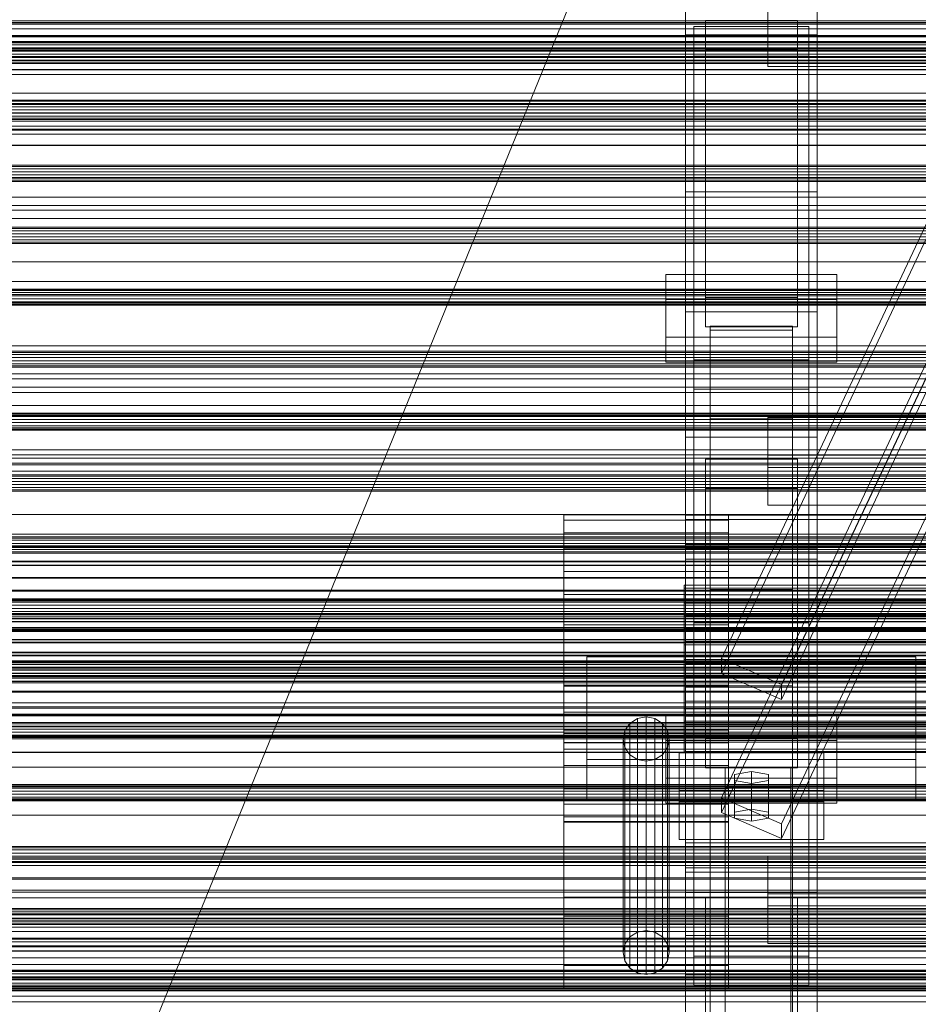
# Model space of a CAD drawing. Header units: millimetres. Extents: x -2233 to 65662, y -50530 to 6847.
# Tile 242 of 256: x -652 to -379, y -33182 to -32883. Entities that reach past the tile are written whole.
import ezdxf

# ---------------------------------------------------------------- set-up
doc = ezdxf.new("R2010")
doc.units = ezdxf.units.MM
for name, color, linetype, lineweight in [('frontal_C01', 7, 'Continuous', 0), ('frontal_C02', 7, 'Continuous', 0), ('frontal_C03', 7, 'Continuous', 0), ('frontal_C03-dry', 7, 'Continuous', 0), ('frontal_dosificador', 7, 'Continuous', 0), ('frontal_secador', 7, 'Continuous', 0)]:
    doc.layers.add(name, color=color, linetype=linetype, lineweight=lineweight)

msp = doc.modelspace()

# ---------------------------------------------------------------- linework, layer by layer
at = {"layer": 'frontal_C01'}
for p, q in [((-439.114, -33076.949), (-299.114, -32779.554)), ((-439.114, -33081.465), (-299.114, -32784.07)), ((-280.886, -32787.451), (-420.886, -33084.846)), ((-420.886, -33089.362), (-280.886, -32791.967)), ((-439.114, -33119.287), (-299.114, -32821.892)), ((-439.114, -33123.803), (-299.114, -32826.408)), ((-280.886, -32829.789), (-420.886, -33127.184)), ((-420.886, -33131.7), (-280.886, -32834.305)), ((-487, -33038.737), (-487, -33033.267)), ((-487, -33033.267), (-487, -33034.911)), ((-437, -33033.267), (-487, -33033.267)), ((-437, -33034.911), (-437, -33033.267)), ((-437, -33033.267), (-437, -33038.737)), ((-487, -33034.911), (-487, -33043.42)), ((-437, -33034.911), (-487, -33034.911)), ((-437, -33043.42), (-437, -33034.911)), ((-487, -33050.489), (-487, -33038.737)), ((-437, -33038.737), (-487, -33038.737)), ((-437, -33038.737), (-437, -33050.489)), ((-487, -33043.42), (-487, -33057.498)), ((-437, -33043.42), (-487, -33043.42)), ((-410, -33043.584), (-450, -33043.584)), ((-450, -33043.584), (-450, -33081.958)), ((-450, -33194.59), (-450, -33043.584)), ((-437, -33057.498), (-437, -33043.42)), ((-410, -33081.958), (-410, -33043.584)), ((-410, -33043.584), (-410, -33194.59)), ((-487, -33066.734), (-487, -33050.489)), ((-437, -33050.489), (-487, -33050.489)), ((-437, -33050.489), (-437, -33066.734)), ((-450.5, -33057.613), (-450.5, -33054.645)), ((-450.5, -33054.645), (-450.5, -33055.537)), ((-342.5, -33054.645), (-450.5, -33054.645)), ((-487, -33057.498), (-487, -33075.001)), ((-437, -33057.498), (-487, -33057.498)), ((-450.5, -33055.537), (-450.5, -33060.153)), ((-342.5, -33055.537), (-450.5, -33055.537)), ((-450.5, -33063.989), (-450.5, -33057.613)), ((-342.5, -33057.613), (-450.5, -33057.613)), ((-437, -33075.001), (-437, -33057.498)), ((-450.5, -33060.153), (-450.5, -33067.791)), ((-342.5, -33060.153), (-450.5, -33060.153)), ((-450.5, -33072.803), (-450.5, -33063.989)), ((-342.5, -33063.989), (-450.5, -33063.989)), ((-487, -33084.999), (-487, -33066.734)), ((-487, -33066.734), (-437, -33066.734)), ((-437, -33066.734), (-437, -33084.999)), ((-450.5, -33067.791), (-450.5, -33077.288)), ((-342.5, -33067.791), (-450.5, -33067.791)), ((-450.5, -33082.712), (-450.5, -33072.803)), ((-450.5, -33072.803), (-342.5, -33072.803)), ((-487, -33075.001), (-487, -33093.266)), ((-437, -33075.001), (-487, -33075.001)), ((-437, -33093.266), (-437, -33075.001)), ((-450.5, -33077.288), (-450.5, -33087.197)), ((-342.5, -33077.288), (-450.5, -33077.288)), ((-420.886, -33084.846), (-439.114, -33076.949)), ((-439.114, -33076.949), (-439.114, -33081.465)), ((-450, -33081.958), (-410, -33081.958)), ((-450, -33232.964), (-450, -33081.958)), ((-439.114, -33081.465), (-420.886, -33089.362)), ((-410, -33232.964), (-410, -33081.958)), ((-487, -33102.502), (-487, -33084.999)), ((-437, -33084.999), (-487, -33084.999)), ((-450.5, -33092.209), (-450.5, -33082.712)), ((-342.5, -33082.712), (-450.5, -33082.712)), ((-437, -33084.999), (-437, -33102.502)), ((-420.886, -33089.362), (-420.886, -33084.846)), ((-487, -33155.915), (-487, -33085.352)), ((-487, -33085.352), (-437, -33085.352)), ((-487, -33099.742), (-487, -33085.352)), ((-450.5, -33087.197), (-450.5, -33096.011)), ((-342.5, -33087.197), (-450.5, -33087.197)), ((-437, -33085.352), (-437, -33155.915)), ((-437, -33085.352), (-437, -33099.742)), ((-487, -33093.266), (-487, -33109.511)), ((-437, -33093.266), (-487, -33093.266)), ((-450.5, -33099.847), (-450.5, -33092.209)), ((-342.5, -33092.209), (-450.5, -33092.209)), ((-437, -33109.511), (-437, -33093.266)), ((-466.95, -33096.69), (-468.467, -33098.868)), ((-464.679, -33095.234), (-466.95, -33096.69)), ((-466.95, -33161.608), (-466.95, -33096.69)), ((-462, -33094.723), (-464.679, -33095.234)), ((-464.679, -33160.153), (-464.679, -33095.234)), ((-459.321, -33095.234), (-462, -33094.723)), ((-462, -33159.641), (-462, -33094.723)), ((-457.05, -33096.69), (-459.321, -33095.234)), ((-459.321, -33160.153), (-459.321, -33095.234)), ((-455.533, -33098.868), (-457.05, -33096.69)), ((-457.05, -33161.608), (-457.05, -33096.69)), ((-450.5, -33096.011), (-450.5, -33102.387)), ((-342.5, -33096.011), (-450.5, -33096.011)), ((-487, -33149.532), (-487, -33098.727)), ((-487, -33098.727), (-437, -33098.727)), ((-487, -33104.483), (-487, -33098.727)), ((-437, -33099.742), (-487, -33099.742)), ((-487, -33099.742), (-487, -33170.305)), ((-468.467, -33098.868), (-469, -33101.438)), ((-468.467, -33163.787), (-468.467, -33098.868)), ((-455, -33101.438), (-455.533, -33098.868)), ((-455.533, -33163.787), (-455.533, -33098.868)), ((-450.5, -33104.463), (-450.5, -33099.847)), ((-342.5, -33099.847), (-450.5, -33099.847)), ((-437, -33098.727), (-437, -33149.532)), ((-437, -33098.727), (-437, -33104.483)), ((-437, -33170.305), (-437, -33099.742)), ((-487, -33116.58), (-487, -33102.502)), ((-437, -33102.502), (-487, -33102.502)), ((-487, -33153.37), (-487, -33102.564)), ((-487, -33102.564), (-437, -33102.564)), ((-487, -33126.548), (-487, -33102.564)), ((-469, -33101.438), (-468.467, -33104.008)), ((-469, -33166.357), (-469, -33101.438)), ((-455.533, -33104.008), (-455, -33101.438)), ((-455, -33101.438), (-455, -33166.357)), ((-450.5, -33102.387), (-450.5, -33105.355)), ((-342.5, -33102.387), (-450.5, -33102.387)), ((-437, -33102.502), (-437, -33116.58)), ((-437, -33102.564), (-437, -33153.37)), ((-437, -33102.564), (-437, -33126.548)), ((-437, -33104.483), (-487, -33104.483)), ((-487, -33104.483), (-487, -33155.289)), ((-468.467, -33104.008), (-466.95, -33106.187)), ((-468.467, -33168.927), (-468.467, -33104.008)), ((-466.95, -33106.187), (-464.679, -33107.643)), ((-466.95, -33171.105), (-466.95, -33106.187)), ((-459.321, -33107.643), (-457.05, -33106.187)), ((-457.05, -33106.187), (-455.533, -33104.008)), ((-457.05, -33171.105), (-457.05, -33106.187)), ((-455.533, -33168.927), (-455.533, -33104.008)), ((-450.5, -33105.355), (-450.5, -33104.463)), ((-342.5, -33104.463), (-450.5, -33104.463)), ((-342.5, -33105.355), (-450.5, -33105.355)), ((-437, -33155.289), (-437, -33104.483)), ((-464.679, -33107.643), (-462, -33108.154)), ((-464.679, -33172.561), (-464.679, -33107.643)), ((-462, -33108.154), (-459.321, -33107.643)), ((-462, -33173.072), (-462, -33108.154)), ((-459.321, -33172.561), (-459.321, -33107.643)), ((-487, -33109.511), (-487, -33121.263)), ((-437, -33109.511), (-487, -33109.511)), ((-437, -33121.263), (-437, -33109.511)), ((-487, -33125.089), (-487, -33116.58)), ((-437, -33116.58), (-487, -33116.58)), ((-437, -33116.58), (-437, -33125.089)), ((-420.886, -33127.184), (-439.114, -33119.287)), ((-439.114, -33119.287), (-439.114, -33123.803)), ((-487, -33121.263), (-487, -33126.733)), ((-437, -33121.263), (-487, -33121.263)), ((-439.114, -33123.803), (-420.886, -33131.7)), ((-437, -33126.733), (-437, -33121.263)), ((-487, -33126.733), (-487, -33125.089)), ((-437, -33125.089), (-487, -33125.089)), ((-437, -33126.548), (-487, -33126.548)), ((-487, -33126.548), (-487, -33177.353)), ((-437, -33126.733), (-487, -33126.733)), ((-437, -33125.089), (-437, -33126.733)), ((-437, -33177.353), (-437, -33126.548)), ((-420.886, -33131.7), (-420.886, -33127.184)), ((-437, -33149.532), (-487, -33149.532)), ((-487, -33149.532), (-487, -33155.289)), ((-437, -33155.289), (-437, -33149.532)), ((-437, -33153.37), (-487, -33153.37)), ((-487, -33153.37), (-487, -33177.353)), ((-437, -33177.353), (-437, -33153.37)), ((-487, -33155.289), (-437, -33155.289)), ((-437, -33155.915), (-487, -33155.915)), ((-487, -33155.915), (-487, -33170.305)), ((-437, -33170.305), (-437, -33155.915)), ((-464.679, -33160.153), (-462, -33159.641)), ((-462, -33159.641), (-459.321, -33160.153)), ((-468.467, -33163.787), (-466.95, -33161.608)), ((-466.95, -33161.608), (-464.679, -33160.153)), ((-459.321, -33160.153), (-457.05, -33161.608)), ((-457.05, -33161.608), (-455.533, -33163.787)), ((-469, -33166.357), (-468.467, -33163.787)), ((-455.533, -33163.787), (-455, -33166.357)), ((-468.467, -33168.927), (-469, -33166.357)), ((-466.95, -33171.105), (-468.467, -33168.927)), ((-455.533, -33168.927), (-457.05, -33171.105)), ((-455, -33166.357), (-455.533, -33168.927)), ((-487, -33170.305), (-437, -33170.305)), ((-464.679, -33172.561), (-466.95, -33171.105)), ((-457.05, -33171.105), (-459.321, -33172.561)), ((-462, -33173.072), (-464.679, -33172.561)), ((-459.321, -33172.561), (-462, -33173.072)), ((-487, -33177.353), (-437, -33177.353))]:
    msp.add_line(p, q, dxfattribs=at)
at = {"layer": 'frontal_C02'}
for p, q in [((-450, -32908.309), (-450, -32748.851)), ((-410, -32908.309), (-410, -32748.851)), ((-450, -32870.127), (-450, -32908.309)), ((-450, -32971.464), (-450, -32870.127)), ((-425, -32885.412), (-425, -32870.271)), ((-410, -32908.309), (-410, -32870.127)), ((-410, -32870.127), (-410, -32971.464)), ((-444, -32891.857), (-444, -32882.916)), ((-444, -32882.916), (-416, -32882.916)), ((-444, -32967.11), (-444, -32882.916)), ((-425, -32881.725), (-425, -32896.866)), ((-416, -32882.916), (-416, -32891.857)), ((-416, -32882.916), (-416, -32967.11)), ((-410, -32887.261), (-450, -32887.261)), ((-450, -32887.261), (-450, -32934.988)), ((-450, -33046.718), (-450, -32887.261)), ((-447.5, -32893.688), (-447.5, -32884.747)), ((-447.5, -32884.747), (-412.5, -32884.747)), ((-447.5, -33066.111), (-447.5, -32884.747)), ((425, -32885.412), (-425, -32885.412)), ((-425, -32885.412), (-425, -32896.866)), ((-412.5, -32884.747), (-412.5, -32893.688)), ((-412.5, -32884.747), (-412.5, -33066.111)), ((-410, -32934.988), (-410, -32887.261)), ((-410, -32887.261), (-410, -33046.718)), ((-416, -32891.857), (-444, -32891.857)), ((-444, -32891.857), (-444, -32976.052)), ((-416, -32976.052), (-416, -32891.857)), ((-412.5, -32893.688), (-447.5, -32893.688)), ((-447.5, -33075.053), (-447.5, -32893.688)), ((-412.5, -33075.053), (-412.5, -32893.688)), ((-425, -32896.866), (425, -32896.866)), ((-450, -32908.309), (-410, -32908.309)), ((-450, -33009.646), (-450, -32908.309)), ((-410, -33009.646), (-410, -32908.309)), ((-450, -32934.988), (-410, -32934.988)), ((-450, -33094.446), (-450, -32934.988)), ((-410, -33094.446), (-410, -32934.988)), ((-456, -32979.21), (-456, -32960.134)), ((-456, -32960.134), (-404, -32960.134)), ((-456, -32967.771), (-456, -32960.134)), ((-404, -32960.134), (-404, -32979.21)), ((-404, -32960.134), (-404, -32967.771)), ((-404, -32967.771), (-456, -32967.771)), ((-456, -32967.771), (-456, -32986.846)), ((-416, -32967.11), (-444, -32967.11)), ((-444, -32967.11), (-444, -32976.052)), ((-416, -32976.052), (-416, -32967.11)), ((-404, -32986.846), (-404, -32967.771)), ((-410, -32971.464), (-450, -32971.464)), ((-450, -32971.464), (-450, -33009.646)), ((-450, -33329.126), (-450, -32971.464)), ((-410, -33009.646), (-410, -32971.464)), ((-410, -32971.464), (-410, -33329.126)), ((-444, -32976.052), (-416, -32976.052)), ((-442.5, -33005.235), (-442.5, -32975.875)), ((-442.5, -32975.875), (-417.5, -32975.875)), ((-442.5, -32975.875), (-442.5, -33055.902)), ((-417.5, -32977.112), (-442.5, -32977.112)), ((-442.5, -32977.112), (-442.5, -33003.998)), ((-442.5, -33516.139), (-442.5, -32977.112)), ((-417.5, -32975.875), (-417.5, -33005.235)), ((-417.5, -33055.902), (-417.5, -32975.875)), ((-417.5, -33003.998), (-417.5, -32977.112)), ((-417.5, -32977.112), (-417.5, -33516.139)), ((-404, -32979.21), (-456, -32979.21)), ((-456, -32979.21), (-456, -32986.846)), ((-404, -32986.846), (-404, -32979.21)), ((-447.5, -32995.026), (-447.5, -32986.084)), ((-447.5, -32986.084), (-412.5, -32986.084)), ((-447.5, -33167.449), (-447.5, -32986.084)), ((-412.5, -32986.084), (-412.5, -32995.026)), ((-412.5, -32986.084), (-412.5, -33167.449)), ((-456, -32986.846), (-404, -32986.846)), ((-412.5, -32995.026), (-447.5, -32995.026)), ((-447.5, -33176.39), (-447.5, -32995.026)), ((-412.5, -33176.39), (-412.5, -32995.026)), ((-442.5, -33003.998), (-417.5, -33003.998)), ((-442.5, -33543.024), (-442.5, -33003.998)), ((-425, -33018.802), (-425, -33003.661)), ((-425, -33003.661), (425, -33003.661)), ((-425, -33015.116), (-425, -33003.661)), ((-417.5, -33543.024), (-417.5, -33003.998)), ((-417.5, -33005.235), (-442.5, -33005.235)), ((-442.5, -33005.235), (-442.5, -33085.262)), ((-417.5, -33005.235), (-417.5, -33085.262)), ((-450, -33009.646), (-410, -33009.646)), ((-450, -33367.308), (-450, -33009.646)), ((-410, -33367.308), (-410, -33009.646)), ((-444, -33025.248), (-444, -33016.306)), ((-444, -33016.306), (-416, -33016.306)), ((-444, -33101.233), (-444, -33016.306)), ((425, -33015.116), (-425, -33015.116)), ((-425, -33015.116), (-425, -33030.257)), ((-416, -33016.306), (-416, -33025.248)), ((-416, -33016.306), (-416, -33101.233)), ((425, -33018.802), (-425, -33018.802)), ((-425, -33018.802), (-425, -33030.257)), ((-416, -33025.248), (-444, -33025.248)), ((-444, -33025.248), (-444, -33110.175)), ((-416, -33110.175), (-416, -33025.248)), ((-450, -33034.611), (-450, -33025.67)), ((-450, -33025.67), (-310, -33025.67)), ((-450, -33033.306), (-450, -33025.67)), ((-425, -33030.257), (425, -33030.257)), ((-310, -33033.306), (-450, -33033.306)), ((-450, -33033.306), (-450, -33042.247)), ((-310, -33034.611), (-450, -33034.611)), ((-450, -33034.611), (-450, -33042.247)), ((-450, -33042.247), (-310, -33042.247)), ((-410, -33046.718), (-450, -33046.718)), ((-450, -33046.718), (-450, -33094.446)), ((-450, -33148.056), (-450, -33046.718)), ((-410, -33094.446), (-410, -33046.718)), ((-410, -33046.718), (-410, -33148.056)), ((-417.5, -33055.902), (-442.5, -33055.902)), ((-442.5, -33055.902), (-442.5, -33085.262)), ((-417.5, -33085.262), (-417.5, -33055.902)), ((-450, -33071.77), (-450, -33059.848)), ((-450, -33059.848), (450, -33059.848)), ((-450, -33093.257), (-450, -33059.848)), ((-412.5, -33066.111), (-447.5, -33066.111)), ((-447.5, -33066.111), (-447.5, -33075.053)), ((-412.5, -33075.053), (-412.5, -33066.111)), ((450, -33071.77), (-450, -33071.77)), ((-450, -33071.77), (-450, -33105.18)), ((-447.5, -33075.053), (-412.5, -33075.053)), ((-480, -33107.613), (-480, -33076.389)), ((-480, -33076.389), (-380, -33076.389)), ((-480, -33119.613), (-480, -33076.389)), ((-450, -33085.634), (-450, -33078.481)), ((-450, -33078.481), (450, -33078.481)), ((-450, -33089.936), (-450, -33078.481)), ((-380, -33076.389), (-380, -33107.613)), ((-380, -33076.389), (-380, -33119.613)), ((-442.5, -33085.262), (-417.5, -33085.262)), ((450, -33085.634), (-450, -33085.634)), ((-450, -33085.634), (-450, -33097.089)), ((450, -33089.936), (-450, -33089.936)), ((-450, -33089.936), (-450, -33097.089)), ((-456, -33113.333), (-456, -33094.257)), ((-456, -33094.257), (-404, -33094.257)), ((-456, -33101.894), (-456, -33094.257)), ((450, -33093.257), (-450, -33093.257)), ((-450, -33093.257), (-450, -33105.18)), ((-404, -33094.257), (-404, -33113.333)), ((-404, -33094.257), (-404, -33101.894)), ((-450, -33094.446), (-410, -33094.446)), ((-450, -33195.783), (-450, -33094.446)), ((-450, -33097.089), (450, -33097.089)), ((-410, -33195.783), (-410, -33094.446)), ((-404, -33101.894), (-456, -33101.894)), ((-456, -33101.894), (-456, -33120.969)), ((-416, -33101.233), (-444, -33101.233)), ((-444, -33101.233), (-444, -33110.175)), ((-416, -33110.175), (-416, -33101.233)), ((-404, -33120.969), (-404, -33101.894)), ((-452, -33120.578), (-452, -33105.675)), ((-452, -33105.675), (-408, -33105.675)), ((-452, -33117.13), (-452, -33105.675)), ((-450, -33105.18), (450, -33105.18)), ((-408, -33105.675), (-408, -33120.578)), ((-408, -33105.675), (-408, -33117.13)), ((-380, -33107.613), (-480, -33107.613)), ((-480, -33107.613), (-480, -33119.613)), ((-380, -33119.613), (-380, -33107.613)), ((-444, -33110.175), (-416, -33110.175)), ((-438, -33116.107), (-438, -33110.146)), ((-438, -33110.146), (-418, -33110.146)), ((-438, -33247.792), (-438, -33110.146)), ((-430, -33111.338), (-435.196, -33112.232)), ((-424.804, -33112.232), (-430, -33111.338)), ((-430, -33122.793), (-430, -33111.338)), ((-418, -33110.146), (-418, -33116.107)), ((-418, -33110.146), (-418, -33247.792)), ((-404, -33113.333), (-456, -33113.333)), ((-456, -33113.333), (-456, -33120.969)), ((-435.196, -33112.232), (-435.196, -33114.021)), ((-435.196, -33123.687), (-435.196, -33112.232)), ((-435.196, -33114.021), (-430, -33114.915)), ((-435.196, -33125.475), (-435.196, -33114.021)), ((-430, -33114.915), (-424.804, -33114.021)), ((-430, -33114.915), (-430, -33126.369)), ((-424.804, -33114.021), (-424.804, -33112.232)), ((-424.804, -33123.687), (-424.804, -33112.232)), ((-424.804, -33125.475), (-424.804, -33114.021)), ((-404, -33120.969), (-404, -33113.333)), ((-408, -33117.13), (-452, -33117.13)), ((-452, -33117.13), (-452, -33132.032)), ((-418, -33116.107), (-438, -33116.107)), ((-438, -33116.107), (-438, -33253.753)), ((-418, -33253.753), (-418, -33116.107)), ((-408, -33132.032), (-408, -33117.13)), ((2130, -33119.613), (-2130, -33119.613)), ((-480, -33119.613), (-380, -33119.613)), ((-456, -33120.969), (-404, -33120.969)), ((-408, -33120.578), (-452, -33120.578)), ((-452, -33120.578), (-452, -33132.032)), ((-408, -33132.032), (-408, -33120.578)), ((-435.196, -33123.687), (-430, -33122.793)), ((-435.196, -33125.475), (-435.196, -33123.687)), ((-430, -33122.793), (-424.804, -33123.687)), ((-424.804, -33123.687), (-424.804, -33125.475)), ((2130, -33124.613), (-2130, -33124.613)), ((-430, -33126.369), (-435.196, -33125.475)), ((-424.804, -33125.475), (-430, -33126.369)), ((-452, -33132.032), (-408, -33132.032)), ((-450, -33141.91), (-450, -33132.968)), ((-450, -33132.968), (-310, -33132.968)), ((-450, -33140.605), (-450, -33132.968)), ((-425, -33152.192), (-425, -33137.051)), ((-425, -33137.051), (425, -33137.051)), ((-425, -33148.506), (-425, -33137.051)), ((-310, -33140.605), (-450, -33140.605)), ((-450, -33140.605), (-450, -33149.546)), ((-310, -33141.91), (-450, -33141.91)), ((-450, -33141.91), (-450, -33149.546)), ((-410, -33148.056), (-450, -33148.056)), ((-450, -33148.056), (-450, -33195.783)), ((-450, -33505.718), (-450, -33148.056)), ((-410, -33195.783), (-410, -33148.056)), ((-410, -33148.056), (-410, -33505.718)), ((-450, -33149.546), (-310, -33149.546)), ((-444, -33158.638), (-444, -33149.697)), ((-444, -33149.697), (-416, -33149.697)), ((-444, -33235.357), (-444, -33149.697)), ((425, -33148.506), (-425, -33148.506)), ((-425, -33148.506), (-425, -33163.647)), ((-416, -33149.697), (-416, -33158.638)), ((-416, -33149.697), (-416, -33235.357)), ((425, -33152.192), (-425, -33152.192)), ((-425, -33152.192), (-425, -33163.647)), ((-416, -33158.638), (-444, -33158.638)), ((-444, -33158.638), (-444, -33244.298)), ((-416, -33244.298), (-416, -33158.638)), ((-450, -33173.108), (-450, -33161.186)), ((-450, -33161.186), (450, -33161.186)), ((-450, -33194.595), (-450, -33161.186)), ((-425, -33163.647), (425, -33163.647)), ((-412.5, -33167.449), (-447.5, -33167.449)), ((-447.5, -33167.449), (-447.5, -33176.39)), ((-412.5, -33176.39), (-412.5, -33167.449)), ((2130, -33174.613), (-2130, -33174.613)), ((450, -33173.108), (-450, -33173.108)), ((-450, -33173.108), (-450, -33206.517)), ((-447.5, -33176.39), (-412.5, -33176.39)), ((2130, -33179.613), (-2130, -33179.613))]:
    msp.add_line(p, q, dxfattribs=at)
at = {"layer": 'frontal_C03'}
for p, q in [((1496, -32883.879), (-1496, -32883.879)), ((1496, -32883.994), (-1496, -32883.994)), ((1250, -32883.034), (-1250, -32883.034)), ((-1250, -32883.465), (1250, -32883.465)), ((1496, -32887.474), (-1496, -32887.474)), ((-1496, -32887.609), (1496, -32887.609)), ((1250, -32889.268), (-1250, -32889.268)), ((1250, -32889.654), (-1250, -32889.654)), ((1250, -32890.32), (-1250, -32890.32)), ((1496, -32891.376), (-1496, -32891.376)), ((1496, -32891.511), (-1496, -32891.511)), ((-1250, -32891.253), (1250, -32891.253)), ((1250, -32892.194), (-1250, -32892.194)), ((1250, -32893.127), (-1250, -32893.127)), ((1496, -32894.991), (-1496, -32894.991)), ((1496, -32895.105), (-1496, -32895.105)), ((1250, -32893.792), (-1250, -32893.792)), ((1250, -32894.179), (-1250, -32894.179)), ((1250, -32895.519), (-1250, -32895.519)), ((1250, -32895.951), (-1250, -32895.951)), ((1496, -32897.768), (-1496, -32897.768)), ((1496, -32897.845), (-1496, -32897.845)), ((1496, -32899.286), (-1496, -32899.286)), ((1496, -32899.313), (-1496, -32899.313)), ((1250, -32907.087), (-1250, -32907.087)), ((1250, -32907.453), (-1250, -32907.453)), ((1250, -32908.102), (-1250, -32908.102)), ((1250, -32908.488), (-1250, -32908.488)), ((1250, -32909.154), (-1250, -32909.154)), ((-1250, -32910.086), (1250, -32910.086)), ((1250, -32911.028), (-1250, -32911.028)), ((1250, -32911.96), (-1250, -32911.96)), ((1250, -32912.626), (-1250, -32912.626)), ((1250, -32913.013), (-1250, -32913.013)), ((1250, -32915.976), (-1250, -32915.976)), ((1250, -32916.221), (-1250, -32916.221)), ((1250, -32920.834), (-1250, -32920.834)), ((1250, -32920.92), (-1250, -32920.92)), ((1250, -32926.936), (-1250, -32926.936)), ((1250, -32927.322), (-1250, -32927.322)), ((1250, -32927.988), (-1250, -32927.988)), ((-1250, -32928.92), (1250, -32928.92)), ((1250, -32929.862), (-1250, -32929.862)), ((1250, -32930.794), (-1250, -32930.794)), ((1250, -32931.46), (-1250, -32931.46)), ((1250, -32931.846), (-1250, -32931.846)), ((1250, -32945.77), (-1250, -32945.77)), ((1250, -32946.156), (-1250, -32946.156)), ((1250, -32946.822), (-1250, -32946.822)), ((-1250, -32947.754), (1250, -32947.754)), ((1250, -32948.696), (-1250, -32948.696)), ((1250, -32949.628), (-1250, -32949.628)), ((1250, -32950.294), (-1250, -32950.294)), ((1250, -32950.68), (-1250, -32950.68)), ((1250, -32964.604), (-1250, -32964.604)), ((1250, -32964.99), (-1250, -32964.99)), ((1250, -32965.656), (-1250, -32965.656)), ((-1250, -32966.588), (1250, -32966.588)), ((1250, -32967.53), (-1250, -32967.53)), ((1250, -32968.462), (-1250, -32968.462)), ((1250, -32969.128), (-1250, -32969.128)), ((1250, -32969.514), (-1250, -32969.514)), ((1250, -32983.438), (-1250, -32983.438)), ((1250, -32983.824), (-1250, -32983.824)), ((1250, -32984.49), (-1250, -32984.49)), ((-1250, -32985.422), (1250, -32985.422)), ((1250, -32986.364), (-1250, -32986.364)), ((1250, -32987.296), (-1250, -32987.296)), ((1250, -32987.962), (-1250, -32987.962)), ((1250, -32988.348), (-1250, -32988.348)), ((1250, -33002.271), (-1250, -33002.271)), ((1250, -33002.658), (-1250, -33002.658)), ((1250, -33003.324), (-1250, -33003.324)), ((-1250, -33004.256), (1250, -33004.256)), ((1250, -33005.198), (-1250, -33005.198)), ((1250, -33006.13), (-1250, -33006.13)), ((1250, -33006.796), (-1250, -33006.796)), ((1250, -33007.182), (-1250, -33007.182)), ((1250, -33021.105), (-1250, -33021.105)), ((1250, -33021.492), (-1250, -33021.492)), ((1250, -33022.157), (-1250, -33022.157)), ((-1250, -33023.09), (1250, -33023.09)), ((1250, -33024.031), (-1250, -33024.031)), ((1250, -33024.964), (-1250, -33024.964)), ((1250, -33025.63), (-1250, -33025.63)), ((1250, -33026.016), (-1250, -33026.016)), ((1250, -33039.939), (-1250, -33039.939)), ((1250, -33040.325), (-1250, -33040.325)), ((1250, -33040.991), (-1250, -33040.991)), ((-1250, -33041.924), (1250, -33041.924)), ((1250, -33042.637), (-1250, -33042.637)), ((1250, -33042.723), (-1250, -33042.723)), ((1250, -33042.865), (-1250, -33042.865)), ((1250, -33043.798), (-1250, -33043.798)), ((1250, -33044.464), (-1250, -33044.464)), ((1250, -33044.85), (-1250, -33044.85)), ((1250, -33047.336), (-1250, -33047.336)), ((1250, -33047.58), (-1250, -33047.58)), ((1250, -33048.593), (-1250, -33048.593)), ((1250, -33048.66), (-1250, -33048.66)), ((1250, -33052.264), (-1250, -33052.264)), ((1250, -33052.455), (-1250, -33052.455)), ((1250, -33056.103), (-1250, -33056.103)), ((1250, -33056.469), (-1250, -33056.469)), ((1250, -33058.773), (-1250, -33058.773)), ((1250, -33059.114), (-1250, -33059.114)), ((1250, -33059.159), (-1250, -33059.159)), ((1250, -33059.4), (-1250, -33059.4)), ((1250, -33059.825), (-1250, -33059.825)), ((-1250, -33060.758), (1250, -33060.758)), ((1496, -33063.325), (-1496, -33063.325)), ((1496, -33063.351), (-1496, -33063.351)), ((1496, -33064.243), (-1496, -33064.243)), ((1496, -33064.27), (-1496, -33064.27)), ((1250, -33061.699), (-1250, -33061.699)), ((1250, -33062.632), (-1250, -33062.632)), ((1250, -33063.297), (-1250, -33063.297)), ((1250, -33063.684), (-1250, -33063.684)), ((1496, -33064.793), (-1496, -33064.793)), ((1496, -33064.869), (-1496, -33064.869)), ((1496, -33065.712), (-1496, -33065.712)), ((1496, -33065.788), (-1496, -33065.788)), ((1496, -33067.533), (-1496, -33067.533)), ((1496, -33067.647), (-1496, -33067.647)), ((1496, -33068.452), (-1496, -33068.452)), ((1496, -33068.566), (-1496, -33068.566)), ((1250, -33067.606), (-1250, -33067.606)), ((-1250, -33068.037), (1250, -33068.037)), ((1250, -33068.1), (-1250, -33068.1)), ((-1250, -33068.437), (1250, -33068.437)), ((1496, -33071.127), (-1496, -33071.127)), ((-1496, -33071.262), (1496, -33071.262)), ((1496, -33072.046), (-1496, -33072.046)), ((-1496, -33072.181), (1496, -33072.181)), ((1496, -33075.029), (-1496, -33075.029)), ((1496, -33075.164), (-1496, -33075.164)), ((1496, -33075.948), (-1496, -33075.948)), ((1496, -33076.083), (-1496, -33076.083)), ((1496, -33078.644), (-1496, -33078.644)), ((1496, -33078.758), (-1496, -33078.758)), ((1250, -33077.607), (-1250, -33077.607)), ((1250, -33077.854), (-1250, -33077.854)), ((1250, -33077.993), (-1250, -33077.993)), ((1250, -33078.191), (-1250, -33078.191)), ((1250, -33078.659), (-1250, -33078.659)), ((1496, -33079.563), (-1496, -33079.563)), ((1496, -33079.677), (-1496, -33079.677)), ((1496, -33081.422), (-1496, -33081.422)), ((1496, -33081.498), (-1496, -33081.498)), ((-1250, -33079.591), (1250, -33079.591)), ((1250, -33080.091), (-1250, -33080.091)), ((1250, -33080.523), (-1250, -33080.523)), ((1250, -33080.533), (-1250, -33080.533)), ((1250, -33081.465), (-1250, -33081.465)), ((1250, -33082.131), (-1250, -33082.131)), ((1496, -33082.341), (-1496, -33082.341)), ((1496, -33082.417), (-1496, -33082.417)), ((1496, -33082.94), (-1496, -33082.94)), ((1496, -33082.967), (-1496, -33082.967)), ((1496, -33083.858), (-1496, -33083.858)), ((1496, -33083.885), (-1496, -33083.885)), ((1250, -33082.518), (-1250, -33082.518)), ((1250, -33086.892), (-1250, -33086.892)), ((1250, -33087.178), (-1250, -33087.178)), ((1250, -33091.659), (-1250, -33091.659)), ((1250, -33092.025), (-1250, -33092.025)), ((1250, -33093.836), (-1250, -33093.836)), ((1250, -33094.027), (-1250, -33094.027)), ((1250, -33096.441), (-1250, -33096.441)), ((1250, -33096.827), (-1250, -33096.827)), ((1250, -33097.493), (-1250, -33097.493)), ((1250, -33097.631), (-1250, -33097.631)), ((1250, -33097.698), (-1250, -33097.698)), ((-1250, -33098.425), (1250, -33098.425)), ((1250, -33099.367), (-1250, -33099.367)), ((1250, -33100.299), (-1250, -33100.299)), ((1250, -33100.548), (-1250, -33100.548)), ((1250, -33100.793), (-1250, -33100.793)), ((1250, -33100.965), (-1250, -33100.965)), ((1250, -33101.351), (-1250, -33101.351)), ((1250, -33105.406), (-1250, -33105.406)), ((1250, -33105.492), (-1250, -33105.492)), ((1250, -33115.275), (-1250, -33115.275)), ((1250, -33115.661), (-1250, -33115.661)), ((1250, -33116.327), (-1250, -33116.327)), ((-1250, -33117.259), (1250, -33117.259)), ((1250, -33118.201), (-1250, -33118.201)), ((1250, -33119.133), (-1250, -33119.133)), ((1250, -33119.799), (-1250, -33119.799)), ((1250, -33120.185), (-1250, -33120.185)), ((1250, -33134.109), (-1250, -33134.109)), ((1250, -33134.495), (-1250, -33134.495)), ((1250, -33135.161), (-1250, -33135.161)), ((-1250, -33136.093), (1250, -33136.093)), ((1250, -33137.035), (-1250, -33137.035)), ((1250, -33137.967), (-1250, -33137.967)), ((1250, -33138.633), (-1250, -33138.633)), ((1250, -33139.019), (-1250, -33139.019)), ((1250, -33152.943), (-1250, -33152.943)), ((1250, -33153.329), (-1250, -33153.329)), ((1250, -33153.995), (-1250, -33153.995)), ((-1250, -33154.927), (1250, -33154.927)), ((1250, -33155.869), (-1250, -33155.869)), ((1250, -33156.801), (-1250, -33156.801)), ((1250, -33157.467), (-1250, -33157.467)), ((1250, -33157.853), (-1250, -33157.853)), ((1250, -33171.776), (-1250, -33171.776)), ((1250, -33172.163), (-1250, -33172.163)), ((1250, -33172.828), (-1250, -33172.828)), ((-1250, -33173.761), (1250, -33173.761)), ((1250, -33174.703), (-1250, -33174.703)), ((1250, -33175.635), (-1250, -33175.635)), ((1250, -33176.301), (-1250, -33176.301)), ((1250, -33176.687), (-1250, -33176.687))]:
    msp.add_line(p, q, dxfattribs=at)
at = {"layer": 'frontal_C03-dry'}
for p, q in [((1250, -32885.375), (-1250, -32885.375)), ((1290, -32887.875), (-1290, -32887.875)), ((1250, -32889.375), (-1250, -32889.375)), ((-1290, -32891.875), (1290, -32891.875)), ((-1250, -32905), (1250, -32905)), ((1250, -32911), (-1250, -32911)), ((1290, -32913.5), (-1290, -32913.5)), ((-1290, -32917.5), (1290, -32917.5)), ((1250, -32915), (-1250, -32915)), ((-1250, -32930.625), (1250, -32930.625)), ((1250, -32936.625), (-1250, -32936.625)), ((1290, -32939.125), (-1290, -32939.125)), ((1250, -32940.625), (-1250, -32940.625)), ((-1290, -32943.125), (1290, -32943.125)), ((-1250, -32956.25), (1250, -32956.25)), ((1250, -32962.25), (-1250, -32962.25)), ((1290, -32964.75), (-1290, -32964.75)), ((1250, -32966.25), (-1250, -32966.25)), ((-1290, -32968.75), (1290, -32968.75)), ((-1250, -32981.875), (1250, -32981.875)), ((1250, -32987.875), (-1250, -32987.875)), ((1290, -32990.375), (-1290, -32990.375)), ((1250, -32991.875), (-1250, -32991.875)), ((-1290, -32994.375), (1290, -32994.375)), ((-1250, -33007.5), (1250, -33007.5)), ((1290, -33016), (-1290, -33016)), ((1250, -33013.5), (-1250, -33013.5)), ((1250, -33017.5), (-1250, -33017.5)), ((-1290, -33020), (1290, -33020)), ((-1250, -33033.125), (1250, -33033.125)), ((1250, -33039.125), (-1250, -33039.125)), ((1250, -33043.125), (-1250, -33043.125)), ((-1250, -33058.75), (1250, -33058.75)), ((1250, -33064.75), (-1250, -33064.75)), ((1250, -33068.75), (-1250, -33068.75)), ((-1250, -33084.375), (1250, -33084.375)), ((1250, -33090.375), (-1250, -33090.375)), ((1250, -33094.375), (-1250, -33094.375)), ((-1250, -33110), (1250, -33110)), ((1250, -33116), (-1250, -33116)), ((1250, -33120), (-1250, -33120))]:
    msp.add_line(p, q, dxfattribs=at)
at = {"layer": 'frontal_dosificador'}
msp.add_line((-820, -33700), (-250, -32300), dxfattribs=at)
at = {"layer": 'frontal_secador'}
for p, q in [((1300, -32996), (-1300, -32996)), ((-1400, -33000), (1400, -33000)), ((-1380, -33000), (1380, -33000)), ((-1300, -33000), (1300, -33000)), ((-1380, -33003), (1380, -33003)), ((-1300, -33016), (1300, -33016)), ((-1265, -33015), (1265, -33015)), ((-1265, -33018), (1265, -33018)), ((1300, -33020), (-1300, -33020)), ((-1265, -33072), (1265, -33072)), ((-1400, -33075), (1400, -33075)), ((-1265, -33075), (1265, -33075)), ((1250, -33137.611), (-1250, -33137.611)), ((1250, -33139.918), (-1250, -33139.918)), ((-1250, -33143.65), (1250, -33143.65)), ((1250, -33144), (-1250, -33144)), ((1250, -33147.382), (-1250, -33147.382)), ((-1250, -33148), (1250, -33148)), ((1250, -33149.689), (-1250, -33149.689)), ((1250, -33154), (-1250, -33154)), ((1250, -33154.545), (-1250, -33154.545)), ((1250, -33156), (-1250, -33156)), ((1250, -33156.144), (-1250, -33156.144)), ((1250, -33156.709), (-1250, -33156.709)), ((1250, -33158.686), (-1250, -33158.686)), ((1250, -33160), (-1250, -33160)), ((1320, -33162), (-1320, -33162)), ((1320, -33162.273), (-1320, -33162.273)), ((1320, -33163.072), (-1320, -33163.072)), ((1250, -33162), (-1250, -33162)), ((1320, -33164.343), (-1320, -33164.343)), ((1320, -33166), (-1320, -33166)), ((1250, -33164.651), (-1250, -33164.651)), ((1250, -33165.859), (-1250, -33165.859)), ((-1250, -33166), (1250, -33166)), ((1320, -33167.929), (-1320, -33167.929)), ((-1320, -33170), (1320, -33170)), ((1320, -33172.071), (-1320, -33172.071)), ((-1250, -33170), (1250, -33170)), ((1320, -33174), (-1320, -33174)), ((1250, -33174.141), (-1250, -33174.141)), ((1320, -33175.657), (-1320, -33175.657)), ((1320, -33176.928), (-1320, -33176.928)), ((1320, -33177.727), (-1320, -33177.727)), ((1320, -33178), (-1320, -33178)), ((1250, -33177.285), (-1250, -33177.285)), ((1250, -33178), (-1250, -33178)), ((1250, -33181.314), (-1250, -33181.314))]:
    msp.add_line(p, q, dxfattribs=at)

doc.saveas('drawing.dxf')
